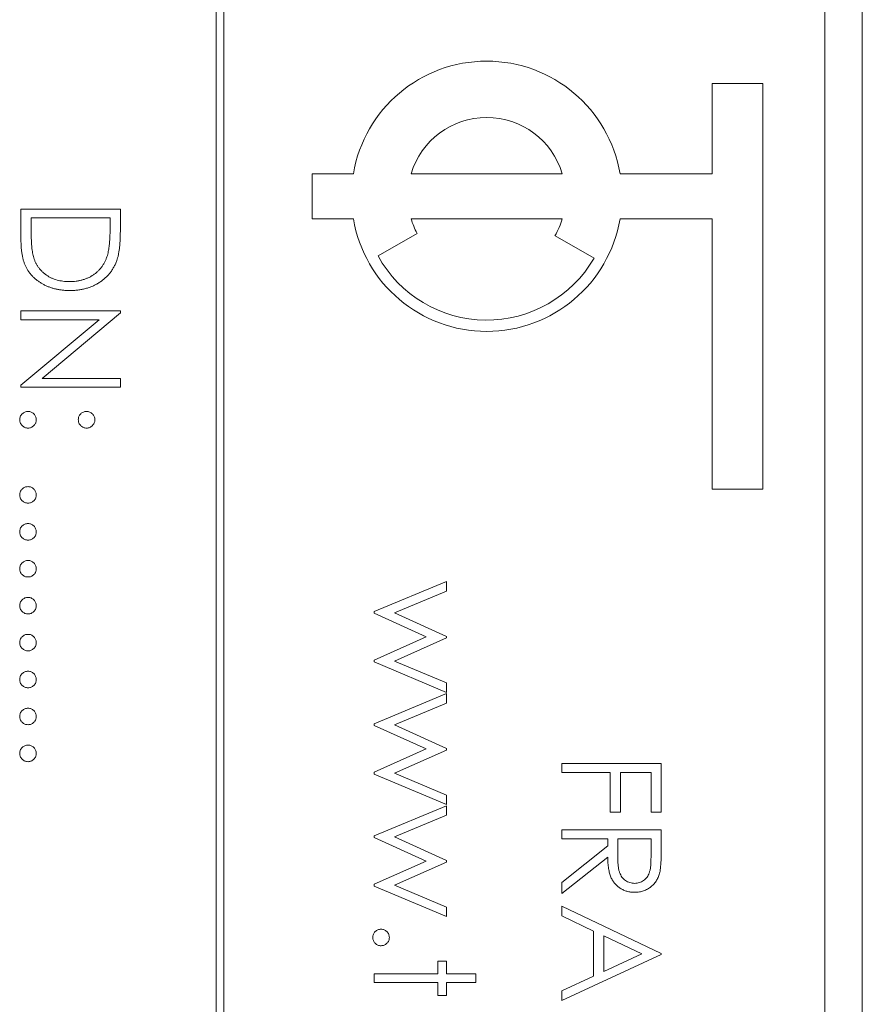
# Model space of a CAD drawing. Header units: millimetres. Extents: x -114 to 331, y -285 to 420.
# Tile 16 of 29: x -21 to -10, y 199 to 212. Entities that reach past the tile are written whole.
import ezdxf

# ---------------------------------------------------------------- set-up
doc = ezdxf.new("R2010")
doc.units = ezdxf.units.MM

msp = doc.modelspace()

# ---------------------------------------------------------------- linework, layer by layer
at = {"color": 7, "linetype": 'Continuous', "lineweight": 15}
for p, q in [((-10.112, 177.062), (-10.112, 243.062)), ((-18.712, 237.062), (-18.712, 177.062)), ((-18.612, 177.062), (-18.612, 237.062)), ((-10.612, 179.062), (-10.612, 235.062)), ((-12.112, 211.562), (-11.437, 211.562)), ((-12.112, 210.362), (-12.112, 211.562)), ((-11.437, 211.562), (-11.437, 206.162)), ((-17.437, 210.362), (-16.887, 210.362)), ((-17.437, 209.762), (-17.437, 210.362)), ((-16.118, 210.362), (-14.105, 210.362)), ((-13.337, 210.362), (-12.112, 210.362)), ((-21.312, 209.892), (-19.989, 209.892)), ((-21.312, 209.482), (-21.312, 209.892)), ((-19.989, 209.892), (-19.989, 209.625)), ((-20.124, 209.773), (-21.176, 209.773)), ((-21.176, 209.773), (-21.176, 209.622)), ((-20.124, 209.68), (-20.124, 209.773)), ((-16.887, 209.762), (-17.437, 209.762)), ((-14.105, 209.762), (-16.118, 209.762)), ((-12.112, 209.762), (-13.337, 209.762)), ((-12.112, 206.162), (-12.112, 209.762)), ((-16.038, 209.567), (-16.558, 209.267)), ((-14.202, 209.537), (-13.683, 209.237)), ((-21.312, 208.535), (-19.989, 208.535)), ((-21.312, 208.417), (-21.312, 208.535)), ((-19.989, 208.535), (-19.989, 208.51)), ((-21.312, 207.545), (-20.273, 208.417)), ((-20.273, 208.417), (-21.312, 208.417)), ((-19.989, 208.51), (-21.03, 207.636)), ((-21.03, 207.636), (-19.989, 207.636)), ((-19.989, 207.636), (-19.989, 207.518)), ((-21.312, 207.518), (-21.312, 207.545)), ((-19.989, 207.518), (-21.312, 207.518)), ((-11.437, 206.162), (-12.112, 206.162)), ((-16.612, 204.53), (-15.645, 204.93)), ((-15.645, 204.93), (-15.645, 204.803)), ((-15.645, 204.803), (-16.34, 204.515)), ((-16.612, 204.508), (-16.612, 204.53)), ((-15.916, 204.192), (-16.612, 204.508)), ((-16.34, 204.515), (-15.645, 204.199)), ((-16.612, 203.883), (-15.916, 204.192)), ((-15.645, 204.179), (-16.34, 203.87)), ((-15.645, 204.199), (-15.645, 204.179)), ((-16.612, 203.859), (-16.612, 203.883)), ((-15.645, 203.454), (-16.612, 203.859)), ((-16.34, 203.87), (-15.645, 203.579)), ((-15.645, 203.579), (-15.645, 203.454)), ((-16.612, 203.037), (-15.645, 203.438)), ((-15.645, 203.438), (-15.645, 203.31)), ((-15.645, 203.31), (-16.34, 203.022)), ((-16.612, 203.015), (-16.612, 203.037)), ((-16.34, 203.022), (-15.645, 202.706)), ((-15.916, 202.7), (-16.612, 203.015)), ((-16.612, 202.391), (-15.916, 202.7)), ((-15.645, 202.686), (-16.34, 202.378)), ((-15.645, 202.706), (-15.645, 202.686)), ((-14.112, 202.505), (-12.789, 202.505)), ((-14.112, 202.386), (-14.112, 202.505)), ((-12.789, 202.505), (-12.789, 201.86)), ((-16.612, 202.366), (-16.612, 202.391)), ((-15.645, 201.962), (-16.612, 202.366)), ((-16.34, 202.378), (-15.645, 202.087)), ((-13.467, 202.386), (-14.112, 202.386)), ((-13.467, 201.86), (-13.467, 202.386)), ((-13.332, 202.386), (-13.332, 201.86)), ((-12.924, 202.386), (-13.332, 202.386)), ((-12.924, 201.86), (-12.924, 202.386)), ((-15.645, 202.087), (-15.645, 201.962)), ((-16.612, 201.545), (-15.645, 201.945)), ((-15.645, 201.945), (-15.645, 201.818)), ((-13.332, 201.86), (-13.467, 201.86)), ((-12.789, 201.86), (-12.924, 201.86)), ((-15.645, 201.818), (-16.34, 201.529)), ((-14.112, 201.623), (-12.789, 201.623)), ((-14.112, 201.504), (-14.112, 201.623)), ((-12.789, 201.623), (-12.789, 201.358)), ((-16.612, 201.523), (-16.612, 201.545)), ((-15.916, 201.207), (-16.612, 201.523)), ((-16.34, 201.529), (-15.645, 201.214)), ((-13.501, 201.504), (-14.112, 201.504)), ((-13.501, 201.408), (-13.501, 201.504)), ((-13.365, 201.504), (-13.367, 201.262)), ((-12.924, 201.504), (-13.365, 201.504)), ((-12.924, 201.256), (-12.924, 201.504)), ((-14.112, 200.922), (-13.501, 201.408)), ((-16.612, 200.898), (-15.916, 201.207)), ((-15.645, 201.194), (-16.34, 200.885)), ((-15.645, 201.214), (-15.645, 201.194)), ((-13.501, 201.261), (-14.112, 200.775)), ((-14.112, 200.775), (-14.112, 200.922)), ((-16.612, 200.874), (-16.612, 200.898)), ((-15.645, 200.469), (-16.612, 200.874)), ((-16.34, 200.885), (-15.645, 200.594)), ((-15.645, 200.594), (-15.645, 200.469)), ((-14.112, 200.476), (-14.112, 200.605)), ((-14.112, 200.605), (-12.789, 199.978)), ((-13.688, 200.274), (-14.112, 200.476)), ((-13.688, 199.675), (-13.688, 200.274)), ((-13.552, 200.21), (-13.552, 199.737)), ((-13.047, 199.97), (-13.552, 200.21)), ((-15.764, 199.876), (-15.645, 199.876)), ((-15.764, 199.706), (-15.764, 199.876)), ((-15.645, 199.876), (-15.645, 199.706)), ((-12.789, 199.961), (-14.112, 199.35)), ((-13.552, 199.737), (-13.047, 199.97)), ((-12.789, 199.978), (-12.789, 199.961)), ((-16.612, 199.706), (-15.764, 199.706)), ((-16.612, 199.588), (-16.612, 199.706)), ((-15.645, 199.706), (-15.255, 199.706)), ((-15.255, 199.706), (-15.255, 199.588)), ((-14.112, 199.479), (-13.688, 199.675)), ((-15.764, 199.588), (-16.612, 199.588)), ((-15.764, 199.418), (-15.764, 199.588)), ((-15.645, 199.588), (-15.645, 199.418)), ((-15.255, 199.588), (-15.645, 199.588)), ((-14.112, 199.35), (-14.112, 199.479)), ((-15.645, 199.418), (-15.764, 199.418))]:
    msp.add_line(p, q, dxfattribs=at)
for radius, start, end in [(1.8, 9.5941, 170.4059), (1.05, 16.6015, 163.3985), (1.8, 189.5941, 350.4059), (1.05, 196.6015, 208.0808), (1.05, 330, 343.3985), (1.65, 208.7788, 330)]:
    msp.add_arc((-15.112, 210.062), radius, start, end, dxfattribs=at)
for points, knots in [([(-21.176, 209.622), (-21.176, 209.6), (-21.176, 209.558), (-21.174, 209.497), (-21.172, 209.442), (-21.168, 209.392), (-21.163, 209.348), (-21.158, 209.308), (-21.151, 209.274), (-21.145, 209.253), (-21.142, 209.243)], [0, 0, 0, 0, 0.171901, 0.330628, 0.475549, 0.606746, 0.725024, 0.829742, 0.921323, 1, 1, 1, 1]), ([(-20.162, 209.274), (-20.159, 209.285), (-20.152, 209.309), (-20.145, 209.347), (-20.139, 209.39), (-20.133, 209.439), (-20.129, 209.492), (-20.127, 209.55), (-20.125, 209.614), (-20.125, 209.658), (-20.124, 209.68)], [0, 0, 0, 0, 0.084319, 0.179285, 0.286583, 0.405111, 0.535593, 0.67819, 0.832976, 1, 1, 1, 1]), ([(-19.989, 209.625), (-19.989, 209.602), (-19.989, 209.557), (-19.991, 209.492), (-19.995, 209.432), (-20, 209.377), (-20.007, 209.327), (-20.015, 209.282), (-20.024, 209.242), (-20.033, 209.217), (-20.037, 209.205)], [0, 0, 0, 0, 0.164289, 0.317406, 0.458844, 0.589367, 0.707831, 0.81577, 0.91288, 1, 1, 1, 1]), ([(-20.667, 208.807), (-20.683, 208.807), (-20.716, 208.807), (-20.763, 208.812), (-20.809, 208.818), (-20.854, 208.827), (-20.897, 208.839), (-20.938, 208.853), (-20.978, 208.87), (-21.017, 208.89), (-21.053, 208.912), (-21.087, 208.935), (-21.119, 208.959), (-21.148, 208.986), (-21.175, 209.014), (-21.199, 209.044), (-21.221, 209.075), (-21.241, 209.108), (-21.258, 209.143), (-21.272, 209.182), (-21.284, 209.224), (-21.294, 209.269), (-21.302, 209.317), (-21.308, 209.369), (-21.311, 209.425), (-21.312, 209.463), (-21.312, 209.482)], [0, 0, 0, 0, 0.046081, 0.090807, 0.134295, 0.177024, 0.218823, 0.260244, 0.30108, 0.341614, 0.381583, 0.42012, 0.458075, 0.494738, 0.531195, 0.566934, 0.602713, 0.638327, 0.674853, 0.713467, 0.754442, 0.797815, 0.843989, 0.893072, 0.944963, 1, 1, 1, 1]), ([(-21.142, 209.243), (-21.138, 209.231), (-21.13, 209.207), (-21.114, 209.173), (-21.096, 209.141), (-21.076, 209.111), (-21.053, 209.083), (-21.028, 209.056), (-21, 209.032), (-20.971, 209.01), (-20.939, 208.99), (-20.905, 208.973), (-20.869, 208.958), (-20.832, 208.946), (-20.793, 208.937), (-20.752, 208.93), (-20.71, 208.926), (-20.681, 208.926), (-20.667, 208.925)], [0, 0, 0, 0, 0.062415, 0.123338, 0.183125, 0.241783, 0.300579, 0.35968, 0.418882, 0.479531, 0.540851, 0.602303, 0.664463, 0.727806, 0.792895, 0.859672, 0.928464, 1, 1, 1, 1]), ([(-20.667, 208.925), (-20.651, 208.926), (-20.621, 208.926), (-20.576, 208.931), (-20.533, 208.938), (-20.492, 208.948), (-20.453, 208.961), (-20.415, 208.977), (-20.379, 208.995), (-20.345, 209.017), (-20.312, 209.041), (-20.283, 209.068), (-20.256, 209.097), (-20.231, 209.127), (-20.21, 209.161), (-20.191, 209.196), (-20.175, 209.234), (-20.166, 209.26), (-20.162, 209.274)], [0, 0, 0, 0, 0.0701512, 0.1378126, 0.2032262, 0.2671741, 0.330024, 0.3917943, 0.4530844, 0.5143339, 0.575, 0.6348655, 0.6941163, 0.7534416, 0.8131258, 0.8740797, 0.936007, 1, 1, 1, 1]), ([(-20.037, 209.205), (-20.042, 209.19), (-20.054, 209.16), (-20.076, 209.117), (-20.1, 209.076), (-20.128, 209.038), (-20.159, 209.003), (-20.193, 208.969), (-20.23, 208.939), (-20.27, 208.912), (-20.313, 208.887), (-20.357, 208.865), (-20.404, 208.847), (-20.453, 208.832), (-20.504, 208.821), (-20.556, 208.813), (-20.611, 208.807), (-20.648, 208.807), (-20.667, 208.807)], [0, 0, 0, 0, 0.061545, 0.121694, 0.181155, 0.239875, 0.298702, 0.357647, 0.417605, 0.478494, 0.540407, 0.602345, 0.665004, 0.728559, 0.793651, 0.860534, 0.929236, 1, 1, 1, 1]), ([(-21.329, 207.085), (-21.328, 207.093), (-21.328, 207.107), (-21.321, 207.128), (-21.311, 207.147), (-21.297, 207.164), (-21.28, 207.177), (-21.261, 207.188), (-21.24, 207.194), (-21.226, 207.195), (-21.218, 207.195)], [0, 0, 0, 0, 0.1277566, 0.2494144, 0.3727965, 0.5001113, 0.6286099, 0.7506434, 0.8737684, 1, 1, 1, 1]), ([(-21.218, 206.975), (-21.226, 206.975), (-21.24, 206.976), (-21.261, 206.982), (-21.28, 206.993), (-21.297, 207.007), (-21.311, 207.024), (-21.321, 207.043), (-21.327, 207.063), (-21.328, 207.078), (-21.329, 207.085)], [0, 0, 0, 0, 0.126178, 0.248821, 0.37154, 0.499984, 0.627244, 0.749226, 0.872298, 1, 1, 1, 1]), ([(-21.218, 207.195), (-21.211, 207.195), (-21.196, 207.194), (-21.176, 207.188), (-21.157, 207.178), (-21.14, 207.164), (-21.126, 207.147), (-21.116, 207.128), (-21.109, 207.107), (-21.109, 207.093), (-21.108, 207.085)], [0, 0, 0, 0, 0.129097, 0.252046, 0.373905, 0.501038, 0.628171, 0.751376, 0.872426, 1, 1, 1, 1]), ([(-21.108, 207.085), (-21.109, 207.078), (-21.109, 207.063), (-21.115, 207.042), (-21.126, 207.024), (-21.14, 207.007), (-21.157, 206.993), (-21.175, 206.982), (-21.196, 206.976), (-21.211, 206.975), (-21.218, 206.975)], [0, 0, 0, 0, 0.127519, 0.249986, 0.371792, 0.49887, 0.625948, 0.748492, 0.870959, 1, 1, 1, 1]), ([(-20.549, 207.085), (-20.548, 207.093), (-20.547, 207.107), (-20.541, 207.128), (-20.531, 207.147), (-20.517, 207.164), (-20.5, 207.178), (-20.481, 207.188), (-20.46, 207.194), (-20.446, 207.195), (-20.438, 207.195)], [0, 0, 0, 0, 0.127574, 0.248624, 0.371829, 0.498962, 0.626095, 0.747954, 0.870903, 1, 1, 1, 1]), ([(-20.438, 206.975), (-20.446, 206.975), (-20.46, 206.976), (-20.481, 206.982), (-20.5, 206.993), (-20.517, 207.007), (-20.531, 207.024), (-20.541, 207.042), (-20.547, 207.063), (-20.548, 207.078), (-20.549, 207.085)], [0, 0, 0, 0, 0.129041, 0.251508, 0.374052, 0.50113, 0.628208, 0.750014, 0.872481, 1, 1, 1, 1]), ([(-20.438, 207.195), (-20.431, 207.195), (-20.417, 207.194), (-20.396, 207.188), (-20.377, 207.178), (-20.36, 207.163), (-20.346, 207.147), (-20.336, 207.128), (-20.329, 207.107), (-20.328, 207.093), (-20.328, 207.085)], [0, 0, 0, 0, 0.126257, 0.249407, 0.371465, 0.498805, 0.627129, 0.750535, 0.872218, 1, 1, 1, 1]), ([(-20.328, 207.085), (-20.328, 207.078), (-20.329, 207.063), (-20.335, 207.042), (-20.346, 207.024), (-20.36, 207.007), (-20.376, 206.993), (-20.395, 206.982), (-20.416, 206.976), (-20.431, 206.975), (-20.438, 206.975)], [0, 0, 0, 0, 0.127519, 0.249986, 0.371792, 0.49887, 0.625948, 0.748492, 0.870959, 1, 1, 1, 1]), ([(-21.329, 206.085), (-21.328, 206.092), (-21.328, 206.106), (-21.321, 206.127), (-21.311, 206.146), (-21.297, 206.163), (-21.28, 206.177), (-21.261, 206.187), (-21.24, 206.194), (-21.226, 206.194), (-21.218, 206.195)], [0, 0, 0, 0, 0.1277566, 0.2494144, 0.3727965, 0.5001113, 0.6286099, 0.7506434, 0.8737684, 1, 1, 1, 1]), ([(-21.218, 206.195), (-21.211, 206.194), (-21.196, 206.194), (-21.176, 206.187), (-21.157, 206.177), (-21.14, 206.163), (-21.126, 206.146), (-21.116, 206.127), (-21.109, 206.106), (-21.109, 206.092), (-21.108, 206.085)], [0, 0, 0, 0, 0.129097, 0.252046, 0.373905, 0.501038, 0.628171, 0.751376, 0.872426, 1, 1, 1, 1]), ([(-21.218, 205.974), (-21.226, 205.975), (-21.24, 205.976), (-21.261, 205.981), (-21.28, 205.992), (-21.297, 206.006), (-21.311, 206.023), (-21.321, 206.042), (-21.327, 206.063), (-21.328, 206.077), (-21.329, 206.085)], [0, 0, 0, 0, 0.126178, 0.248821, 0.37154, 0.499984, 0.627244, 0.749226, 0.872298, 1, 1, 1, 1]), ([(-21.108, 206.085), (-21.109, 206.077), (-21.109, 206.063), (-21.115, 206.042), (-21.126, 206.023), (-21.14, 206.006), (-21.157, 205.992), (-21.175, 205.981), (-21.196, 205.976), (-21.211, 205.975), (-21.218, 205.974)], [0, 0, 0, 0, 0.127519, 0.249986, 0.371792, 0.49887, 0.625948, 0.748492, 0.870959, 1, 1, 1, 1]), ([(-21.329, 205.593), (-21.328, 205.6), (-21.328, 205.614), (-21.321, 205.635), (-21.311, 205.654), (-21.297, 205.671), (-21.28, 205.685), (-21.261, 205.695), (-21.24, 205.702), (-21.226, 205.702), (-21.218, 205.703)], [0, 0, 0, 0, 0.1277566, 0.2494144, 0.3727965, 0.5001113, 0.6286099, 0.7506434, 0.8737684, 1, 1, 1, 1]), ([(-21.218, 205.703), (-21.211, 205.702), (-21.196, 205.702), (-21.176, 205.695), (-21.157, 205.685), (-21.14, 205.671), (-21.126, 205.654), (-21.116, 205.635), (-21.109, 205.614), (-21.109, 205.6), (-21.108, 205.593)], [0, 0, 0, 0, 0.129097, 0.252046, 0.373905, 0.501038, 0.628171, 0.751376, 0.872426, 1, 1, 1, 1]), ([(-21.218, 205.482), (-21.226, 205.483), (-21.24, 205.484), (-21.261, 205.49), (-21.28, 205.5), (-21.297, 205.514), (-21.311, 205.531), (-21.321, 205.55), (-21.327, 205.571), (-21.328, 205.585), (-21.329, 205.593)], [0, 0, 0, 0, 0.126178, 0.248821, 0.37154, 0.499984, 0.627244, 0.749226, 0.872298, 1, 1, 1, 1]), ([(-21.108, 205.593), (-21.109, 205.585), (-21.109, 205.571), (-21.115, 205.55), (-21.126, 205.531), (-21.14, 205.514), (-21.157, 205.5), (-21.175, 205.49), (-21.196, 205.484), (-21.211, 205.483), (-21.218, 205.482)], [0, 0, 0, 0, 0.127519, 0.249986, 0.371792, 0.49887, 0.625948, 0.748492, 0.870959, 1, 1, 1, 1]), ([(-21.329, 205.101), (-21.328, 205.108), (-21.328, 205.123), (-21.321, 205.143), (-21.311, 205.162), (-21.297, 205.179), (-21.28, 205.193), (-21.261, 205.204), (-21.24, 205.21), (-21.226, 205.211), (-21.218, 205.211)], [0, 0, 0, 0, 0.1277566, 0.2494144, 0.3727965, 0.5001113, 0.6286099, 0.7506434, 0.8737684, 1, 1, 1, 1]), ([(-21.218, 205.211), (-21.211, 205.211), (-21.196, 205.21), (-21.176, 205.204), (-21.157, 205.193), (-21.14, 205.179), (-21.126, 205.162), (-21.116, 205.143), (-21.109, 205.123), (-21.109, 205.108), (-21.108, 205.101)], [0, 0, 0, 0, 0.129097, 0.252046, 0.373905, 0.501038, 0.628171, 0.751376, 0.872426, 1, 1, 1, 1]), ([(-21.218, 204.991), (-21.226, 204.991), (-21.24, 204.992), (-21.261, 204.998), (-21.28, 205.009), (-21.297, 205.022), (-21.311, 205.039), (-21.321, 205.058), (-21.327, 205.079), (-21.328, 205.093), (-21.329, 205.101)], [0, 0, 0, 0, 0.126178, 0.248821, 0.37154, 0.499984, 0.627244, 0.749226, 0.872298, 1, 1, 1, 1]), ([(-21.108, 205.101), (-21.109, 205.093), (-21.109, 205.079), (-21.115, 205.058), (-21.126, 205.039), (-21.14, 205.022), (-21.157, 205.009), (-21.175, 204.998), (-21.196, 204.992), (-21.211, 204.991), (-21.218, 204.991)], [0, 0, 0, 0, 0.127519, 0.249986, 0.371792, 0.49887, 0.625948, 0.748492, 0.870959, 1, 1, 1, 1]), ([(-21.329, 204.609), (-21.328, 204.616), (-21.328, 204.631), (-21.321, 204.651), (-21.311, 204.67), (-21.297, 204.687), (-21.28, 204.701), (-21.261, 204.712), (-21.24, 204.718), (-21.226, 204.719), (-21.218, 204.719)], [0, 0, 0, 0, 0.1277566, 0.2494144, 0.3727965, 0.5001113, 0.6286099, 0.7506434, 0.8737684, 1, 1, 1, 1]), ([(-21.218, 204.499), (-21.226, 204.499), (-21.24, 204.5), (-21.261, 204.506), (-21.28, 204.517), (-21.297, 204.53), (-21.311, 204.547), (-21.321, 204.566), (-21.327, 204.587), (-21.328, 204.602), (-21.329, 204.609)], [0, 0, 0, 0, 0.126178, 0.248821, 0.37154, 0.499984, 0.627244, 0.749226, 0.872298, 1, 1, 1, 1]), ([(-21.218, 204.719), (-21.211, 204.719), (-21.196, 204.718), (-21.176, 204.712), (-21.157, 204.701), (-21.14, 204.687), (-21.126, 204.67), (-21.116, 204.651), (-21.109, 204.631), (-21.109, 204.616), (-21.108, 204.609)], [0, 0, 0, 0, 0.129097, 0.252046, 0.373905, 0.501038, 0.628171, 0.751376, 0.872426, 1, 1, 1, 1]), ([(-21.108, 204.609), (-21.109, 204.602), (-21.109, 204.587), (-21.115, 204.566), (-21.126, 204.547), (-21.14, 204.531), (-21.157, 204.517), (-21.175, 204.506), (-21.196, 204.5), (-21.211, 204.499), (-21.218, 204.499)], [0, 0, 0, 0, 0.127519, 0.249986, 0.371792, 0.49887, 0.625948, 0.748492, 0.870959, 1, 1, 1, 1]), ([(-21.329, 204.117), (-21.328, 204.124), (-21.328, 204.139), (-21.321, 204.16), (-21.311, 204.179), (-21.297, 204.196), (-21.28, 204.209), (-21.261, 204.22), (-21.24, 204.226), (-21.226, 204.227), (-21.218, 204.227)], [0, 0, 0, 0, 0.1277566, 0.2494144, 0.3727965, 0.5001113, 0.6286099, 0.7506434, 0.8737684, 1, 1, 1, 1]), ([(-21.218, 204.227), (-21.211, 204.227), (-21.196, 204.226), (-21.176, 204.22), (-21.157, 204.209), (-21.14, 204.195), (-21.126, 204.179), (-21.116, 204.16), (-21.109, 204.139), (-21.109, 204.124), (-21.108, 204.117)], [0, 0, 0, 0, 0.129097, 0.252046, 0.373905, 0.501038, 0.628171, 0.751376, 0.872426, 1, 1, 1, 1]), ([(-21.218, 204.007), (-21.226, 204.007), (-21.24, 204.008), (-21.261, 204.014), (-21.28, 204.025), (-21.297, 204.039), (-21.311, 204.056), (-21.321, 204.074), (-21.327, 204.095), (-21.328, 204.11), (-21.329, 204.117)], [0, 0, 0, 0, 0.126178, 0.248821, 0.37154, 0.499984, 0.627244, 0.749226, 0.872298, 1, 1, 1, 1]), ([(-21.108, 204.117), (-21.109, 204.11), (-21.109, 204.095), (-21.115, 204.074), (-21.126, 204.056), (-21.14, 204.039), (-21.157, 204.025), (-21.175, 204.014), (-21.196, 204.008), (-21.211, 204.007), (-21.218, 204.007)], [0, 0, 0, 0, 0.127519, 0.249986, 0.371792, 0.49887, 0.625948, 0.748492, 0.870959, 1, 1, 1, 1]), ([(-21.329, 203.625), (-21.328, 203.633), (-21.328, 203.647), (-21.321, 203.668), (-21.311, 203.687), (-21.297, 203.704), (-21.28, 203.718), (-21.261, 203.728), (-21.24, 203.734), (-21.226, 203.735), (-21.218, 203.735)], [0, 0, 0, 0, 0.1277566, 0.2494144, 0.3727965, 0.5001113, 0.6286099, 0.7506434, 0.8737684, 1, 1, 1, 1]), ([(-21.218, 203.735), (-21.211, 203.735), (-21.196, 203.734), (-21.176, 203.728), (-21.157, 203.718), (-21.14, 203.704), (-21.126, 203.687), (-21.116, 203.668), (-21.109, 203.647), (-21.109, 203.633), (-21.108, 203.625)], [0, 0, 0, 0, 0.129097, 0.252046, 0.373905, 0.501038, 0.628171, 0.751376, 0.872426, 1, 1, 1, 1]), ([(-21.218, 203.515), (-21.226, 203.515), (-21.24, 203.516), (-21.261, 203.522), (-21.28, 203.533), (-21.297, 203.547), (-21.311, 203.564), (-21.321, 203.583), (-21.327, 203.603), (-21.328, 203.618), (-21.329, 203.625)], [0, 0, 0, 0, 0.126178, 0.248821, 0.37154, 0.499984, 0.627244, 0.749226, 0.872298, 1, 1, 1, 1]), ([(-21.108, 203.625), (-21.109, 203.618), (-21.109, 203.603), (-21.115, 203.583), (-21.126, 203.564), (-21.14, 203.547), (-21.157, 203.533), (-21.175, 203.522), (-21.196, 203.516), (-21.211, 203.515), (-21.218, 203.515)], [0, 0, 0, 0, 0.127519, 0.249986, 0.371792, 0.49887, 0.625948, 0.748492, 0.870959, 1, 1, 1, 1]), ([(-21.329, 203.133), (-21.328, 203.141), (-21.328, 203.155), (-21.321, 203.176), (-21.311, 203.195), (-21.297, 203.212), (-21.28, 203.226), (-21.261, 203.236), (-21.24, 203.242), (-21.226, 203.243), (-21.218, 203.244)], [0, 0, 0, 0, 0.1277566, 0.2494144, 0.3727965, 0.5001113, 0.6286099, 0.7506434, 0.8737684, 1, 1, 1, 1]), ([(-21.218, 203.244), (-21.211, 203.243), (-21.196, 203.242), (-21.176, 203.236), (-21.157, 203.226), (-21.14, 203.212), (-21.126, 203.195), (-21.116, 203.176), (-21.109, 203.155), (-21.109, 203.141), (-21.108, 203.133)], [0, 0, 0, 0, 0.129097, 0.252046, 0.373905, 0.501038, 0.628171, 0.751376, 0.872426, 1, 1, 1, 1]), ([(-21.218, 203.023), (-21.226, 203.024), (-21.24, 203.024), (-21.261, 203.03), (-21.28, 203.041), (-21.297, 203.055), (-21.311, 203.072), (-21.321, 203.091), (-21.327, 203.112), (-21.328, 203.126), (-21.329, 203.133)], [0, 0, 0, 0, 0.126178, 0.248821, 0.37154, 0.499984, 0.627244, 0.749226, 0.872298, 1, 1, 1, 1]), ([(-21.108, 203.133), (-21.109, 203.126), (-21.109, 203.112), (-21.115, 203.091), (-21.126, 203.072), (-21.14, 203.055), (-21.157, 203.041), (-21.175, 203.03), (-21.196, 203.024), (-21.211, 203.024), (-21.218, 203.023)], [0, 0, 0, 0, 0.127519, 0.249986, 0.371792, 0.49887, 0.625948, 0.748492, 0.870959, 1, 1, 1, 1]), ([(-21.329, 202.642), (-21.328, 202.649), (-21.328, 202.663), (-21.321, 202.684), (-21.311, 202.703), (-21.297, 202.72), (-21.28, 202.734), (-21.261, 202.744), (-21.24, 202.751), (-21.226, 202.751), (-21.218, 202.752)], [0, 0, 0, 0, 0.1277566, 0.2494144, 0.3727965, 0.5001113, 0.6286099, 0.7506434, 0.8737684, 1, 1, 1, 1]), ([(-21.218, 202.531), (-21.226, 202.532), (-21.24, 202.533), (-21.261, 202.538), (-21.28, 202.549), (-21.297, 202.563), (-21.311, 202.58), (-21.321, 202.599), (-21.327, 202.62), (-21.328, 202.634), (-21.329, 202.642)], [0, 0, 0, 0, 0.126178, 0.248821, 0.37154, 0.499984, 0.627244, 0.749226, 0.872298, 1, 1, 1, 1]), ([(-21.218, 202.752), (-21.211, 202.751), (-21.196, 202.751), (-21.176, 202.744), (-21.157, 202.734), (-21.14, 202.72), (-21.126, 202.703), (-21.116, 202.684), (-21.109, 202.663), (-21.109, 202.649), (-21.108, 202.642)], [0, 0, 0, 0, 0.129097, 0.252046, 0.373905, 0.501038, 0.628171, 0.751376, 0.872426, 1, 1, 1, 1]), ([(-21.108, 202.642), (-21.109, 202.634), (-21.109, 202.62), (-21.115, 202.599), (-21.126, 202.58), (-21.14, 202.563), (-21.157, 202.549), (-21.175, 202.538), (-21.196, 202.533), (-21.211, 202.532), (-21.218, 202.531)], [0, 0, 0, 0, 0.127519, 0.249986, 0.371792, 0.49887, 0.625948, 0.748492, 0.870959, 1, 1, 1, 1]), ([(-12.789, 201.358), (-12.789, 201.34), (-12.789, 201.306), (-12.79, 201.258), (-12.791, 201.214), (-12.793, 201.174), (-12.796, 201.139), (-12.799, 201.108), (-12.802, 201.081), (-12.805, 201.066), (-12.807, 201.058)], [0, 0, 0, 0, 0.176258, 0.338434, 0.484822, 0.617158, 0.734698, 0.837385, 0.926372, 1, 1, 1, 1]), ([(-13.143, 200.792), (-13.16, 200.792), (-13.195, 200.793), (-13.245, 200.803), (-13.291, 200.82), (-13.334, 200.843), (-13.373, 200.872), (-13.407, 200.907), (-13.436, 200.947), (-13.456, 200.985), (-13.468, 201.019), (-13.477, 201.047), (-13.484, 201.077), (-13.49, 201.109), (-13.495, 201.144), (-13.499, 201.181), (-13.501, 201.22), (-13.501, 201.247), (-13.501, 201.261)], [0, 0, 0, 0, 0.0787802, 0.1537206, 0.2267135, 0.2991912, 0.37119, 0.4430064, 0.5166892, 0.5932172, 0.6338729, 0.6769891, 0.7228995, 0.7719586, 0.8242113, 0.8793787, 0.9379481, 1, 1, 1, 1]), ([(-13.367, 201.262), (-13.367, 201.251), (-13.367, 201.229), (-13.366, 201.197), (-13.364, 201.167), (-13.361, 201.14), (-13.358, 201.115), (-13.354, 201.093), (-13.349, 201.072), (-13.341, 201.048), (-13.329, 201.022), (-13.312, 200.993), (-13.289, 200.968), (-13.264, 200.948), (-13.236, 200.931), (-13.206, 200.919), (-13.175, 200.912), (-13.153, 200.911), (-13.142, 200.91)], [0, 0, 0, 0, 0.071668, 0.138913, 0.201185, 0.259124, 0.312255, 0.360682, 0.405086, 0.445102, 0.518778, 0.589462, 0.658462, 0.727283, 0.796322, 0.863175, 0.930949, 1, 1, 1, 1]), ([(-13.142, 200.91), (-13.132, 200.911), (-13.111, 200.912), (-13.08, 200.919), (-13.051, 200.932), (-13.023, 200.948), (-12.999, 200.969), (-12.977, 200.993), (-12.96, 201.019), (-12.949, 201.045), (-12.942, 201.067), (-12.937, 201.086), (-12.933, 201.108), (-12.93, 201.133), (-12.927, 201.16), (-12.926, 201.19), (-12.925, 201.222), (-12.925, 201.244), (-12.924, 201.256)], [0, 0, 0, 0, 0.0688143, 0.1363648, 0.2040194, 0.2730637, 0.3429133, 0.4109654, 0.4791688, 0.549308, 0.5876516, 0.6306467, 0.6788788, 0.7319343, 0.7911114, 0.8552832, 0.9250859, 1, 1, 1, 1]), ([(-12.807, 201.058), (-12.809, 201.049), (-12.814, 201.029), (-12.824, 201.002), (-12.836, 200.976), (-12.849, 200.951), (-12.865, 200.927), (-12.882, 200.905), (-12.902, 200.885), (-12.923, 200.866), (-12.946, 200.848), (-12.97, 200.833), (-12.996, 200.82), (-13.023, 200.81), (-13.051, 200.802), (-13.08, 200.796), (-13.111, 200.792), (-13.132, 200.792), (-13.143, 200.792)], [0, 0, 0, 0, 0.064217, 0.127064, 0.188745, 0.249132, 0.309453, 0.369827, 0.43065, 0.492352, 0.554072, 0.61569, 0.676798, 0.738439, 0.801317, 0.865185, 0.931641, 1, 1, 1, 1]), ([(-16.629, 200.19), (-16.628, 200.197), (-16.628, 200.211), (-16.621, 200.232), (-16.611, 200.251), (-16.597, 200.268), (-16.58, 200.282), (-16.561, 200.292), (-16.54, 200.299), (-16.526, 200.299), (-16.518, 200.3)], [0, 0, 0, 0, 0.1277566, 0.2494144, 0.3727965, 0.5001113, 0.6286099, 0.7506434, 0.8737684, 1, 1, 1, 1]), ([(-16.518, 200.3), (-16.511, 200.299), (-16.496, 200.299), (-16.476, 200.292), (-16.457, 200.282), (-16.44, 200.268), (-16.426, 200.251), (-16.416, 200.232), (-16.409, 200.211), (-16.409, 200.197), (-16.408, 200.19)], [0, 0, 0, 0, 0.129097, 0.252046, 0.373905, 0.501038, 0.628171, 0.751376, 0.872426, 1, 1, 1, 1]), ([(-16.518, 200.079), (-16.526, 200.08), (-16.54, 200.081), (-16.561, 200.086), (-16.58, 200.097), (-16.597, 200.111), (-16.611, 200.128), (-16.621, 200.147), (-16.627, 200.168), (-16.628, 200.182), (-16.629, 200.19)], [0, 0, 0, 0, 0.126178, 0.248821, 0.37154, 0.499984, 0.627244, 0.749226, 0.872298, 1, 1, 1, 1]), ([(-16.408, 200.19), (-16.409, 200.182), (-16.409, 200.168), (-16.415, 200.147), (-16.426, 200.128), (-16.44, 200.111), (-16.457, 200.097), (-16.475, 200.086), (-16.496, 200.081), (-16.511, 200.08), (-16.518, 200.079)], [0, 0, 0, 0, 0.127519, 0.249986, 0.371792, 0.49887, 0.625948, 0.748492, 0.870959, 1, 1, 1, 1])]:
    msp.add_open_spline(points, degree=3, knots=knots, dxfattribs=at)

doc.saveas('drawing.dxf')
